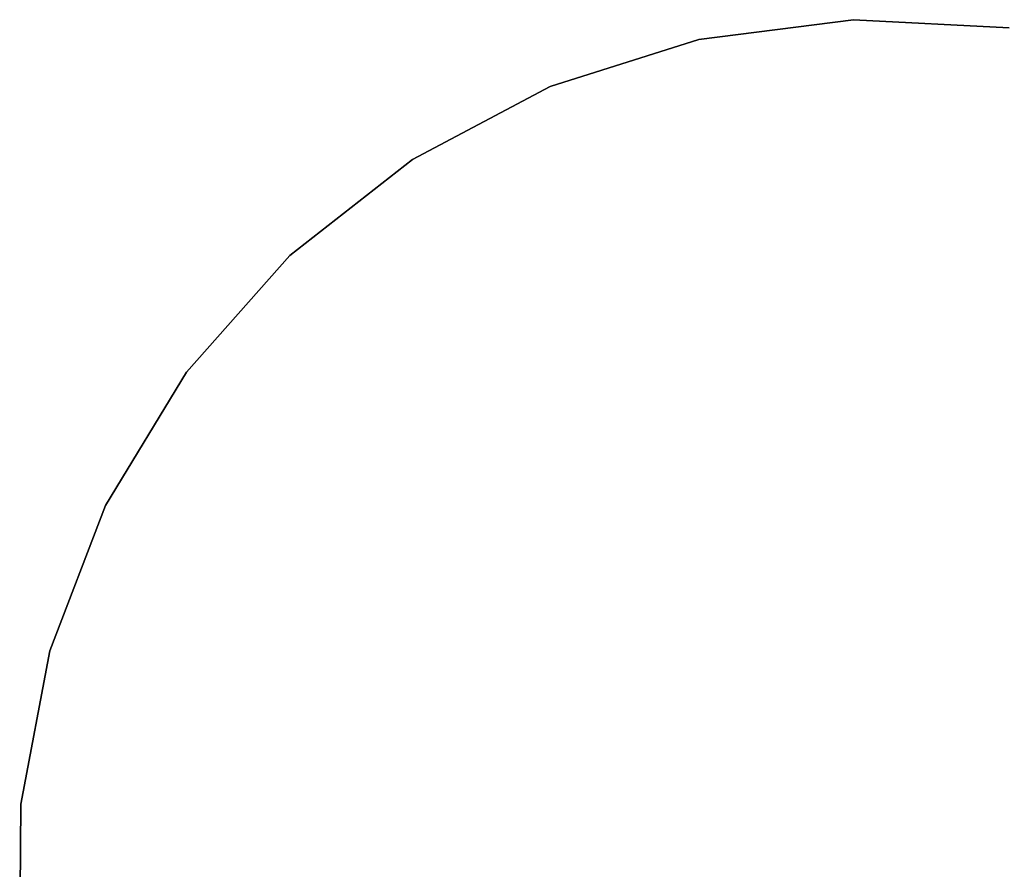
# Model space of a CAD drawing. Extents: x -102 to 102, y -101 to 102.
# Tile 218 of 256: x -7.46 to 1.04, y 0.16 to 7.49. Entities that reach past the tile are written whole.
import ezdxf

# ---------------------------------------------------------------- set-up
doc = ezdxf.new("R2010")
doc.units = 0
doc.header["$LTSCALE"] = 25.4
doc.layers.get('0').update_dxf_attribs({"linetype": 'CONTINUOUS'})

# ---------------------------------------------------------------- blocks, each defined once
blk = doc.blocks.new('NL2500011659_STL')
at = {"color": 0}
for p, q in [((-0.2653, 7.4886, 1), (-1.599, 7.3181, 1)), ((-1.599, 7.3181, 2), (-0.2653, 7.4886, 2)), ((-1.599, 7.3181, 2), (-0.2653, 7.4886, 2)), ((-0.2653, 7.4886, 1), (-1.599, 7.3181, 1)), ((1.0775, 7.4183, 1), (-0.2653, 7.4886, 1)), ((-0.2653, 7.4886, 2), (1.0775, 7.4183, 2)), ((-0.2653, 7.4886, 2), (1.0775, 7.4183, 2)), ((-0.2653, 7.4886, 2), (-0.2653, 7.4886, 1)), ((1.0775, 7.4183, 1), (-0.2653, 7.4886, 1)), ((-0.2653, 7.4886, 2), (-0.2653, 7.4886, 1)), ((-1.599, 7.3181, 1), (-2.8809, 6.9121, 1)), ((-2.8809, 6.9121, 2), (-1.599, 7.3181, 2)), ((-2.8809, 6.9121, 2), (-1.599, 7.3181, 2)), ((-1.599, 7.3181, 1), (-2.8809, 6.9121, 1)), ((-1.599, 7.3181, 2), (-1.599, 7.3181, 1)), ((-1.599, 7.3181, 2), (-1.599, 7.3181, 1)), ((-2.8809, 6.9121, 1), (-4.0696, 6.2838, 1)), ((-4.0696, 6.2838, 2), (-2.8809, 6.9121, 2)), ((-4.0696, 6.2838, 2), (-2.8809, 6.9121, 2)), ((-2.8809, 6.9121, 1), (-4.0696, 6.2838, 1)), ((-2.8809, 6.9121, 2), (-2.8809, 6.9121, 1)), ((-2.8809, 6.9121, 2), (-2.8809, 6.9121, 1)), ((-4.0696, 6.2838, 1), (-5.1271, 5.4533, 1)), ((-5.1271, 5.4533, 2), (-4.0696, 6.2838, 2)), ((-5.1271, 5.4533, 2), (-4.0696, 6.2838, 2)), ((-4.0696, 6.2838, 1), (-5.1271, 5.4533, 1)), ((-4.0696, 6.2838, 2), (-4.0696, 6.2838, 1)), ((-4.0696, 6.2838, 2), (-4.0696, 6.2838, 1)), ((-5.1271, 5.4533, 1), (-6.0192, 4.4473, 1)), ((-6.0192, 4.4473, 2), (-5.1271, 5.4533, 2)), ((-6.0192, 4.4473, 2), (-5.1271, 5.4533, 2)), ((-5.1271, 5.4533, 1), (-6.0192, 4.4473, 1)), ((-5.1271, 5.4533, 2), (-5.1271, 5.4533, 1)), ((-5.1271, 5.4533, 2), (-5.1271, 5.4533, 1)), ((-6.0192, 4.4473, 1), (-6.7174, 3.2982, 1)), ((-6.7174, 3.2982, 2), (-6.0192, 4.4473, 2)), ((-6.7174, 3.2982, 2), (-6.0192, 4.4473, 2)), ((-6.0192, 4.4473, 1), (-6.7174, 3.2982, 1)), ((-6.0192, 4.4473, 2), (-6.0192, 4.4473, 1)), ((-6.0192, 4.4473, 2), (-6.0192, 4.4473, 1)), ((-6.7174, 3.2982, 1), (-7.1992, 2.0429, 1)), ((-7.1992, 2.0429, 2), (-6.7174, 3.2982, 2)), ((-7.1992, 2.0429, 2), (-6.7174, 3.2982, 2)), ((-6.7174, 3.2982, 1), (-7.1992, 2.0429, 1)), ((-6.7174, 3.2982, 2), (-6.7174, 3.2982, 1)), ((-6.7174, 3.2982, 2), (-6.7174, 3.2982, 1)), ((-7.1992, 2.0429, 1), (-7.4492, 0.7217, 1)), ((-7.4492, 0.7217, 2), (-7.1992, 2.0429, 2)), ((-7.4492, 0.7217, 2), (-7.1992, 2.0429, 2)), ((-7.1992, 2.0429, 1), (-7.4492, 0.7217, 1)), ((-7.1992, 2.0429, 2), (-7.1992, 2.0429, 1)), ((-7.1992, 2.0429, 2), (-7.1992, 2.0429, 1)), ((-7.4492, 0.7217, 1), (-7.4592, -0.6228, 1)), ((-7.4592, -0.6228, 2), (-7.4492, 0.7217, 2)), ((-7.4592, -0.6228, 2), (-7.4492, 0.7217, 2)), ((-7.4492, 0.7217, 1), (-7.4592, -0.6228, 1)), ((-7.4492, 0.7217, 2), (-7.4492, 0.7217, 1)), ((-7.4492, 0.7217, 2), (-7.4492, 0.7217, 1))]:
    blk.add_line(p, q, dxfattribs=at)

msp = doc.modelspace()

# ---------------------------------------------------------------- block references
at = {"color": 0}
msp.add_blockref('NL2500011659_STL', (0, 0), dxfattribs=at)

doc.saveas('drawing.dxf')
